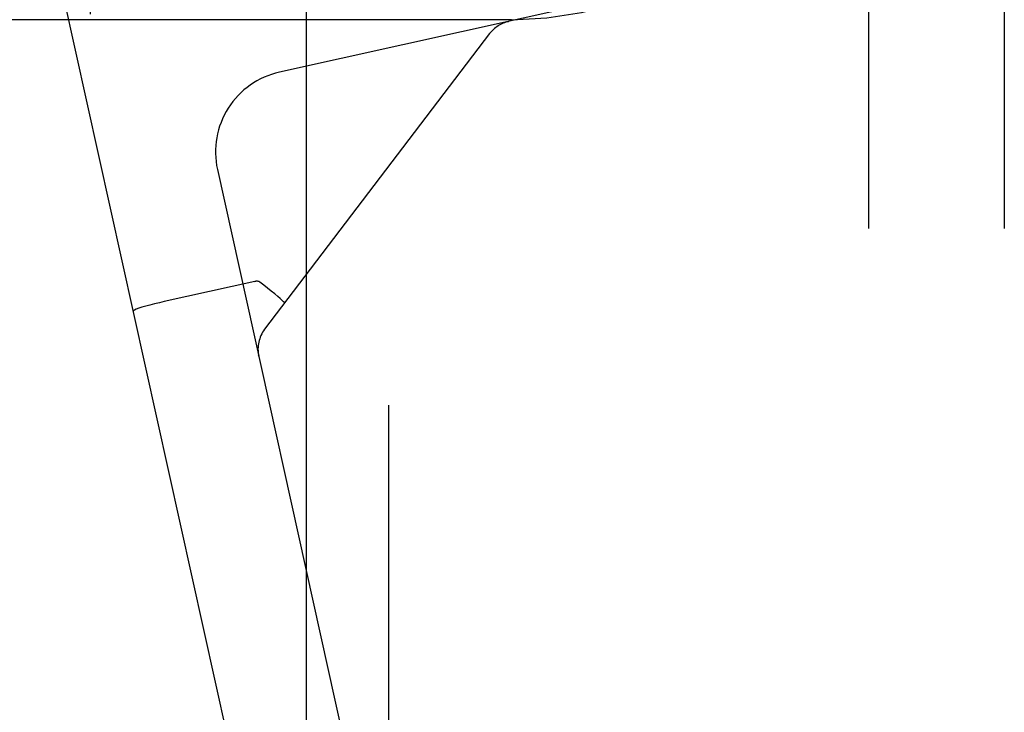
# Model space of a CAD drawing. Header units: inches. Extents: x 0 to 204, y 0 to 132.
# Tile 80 of 113: x 112.329 to 113.235, y 49.208 to 49.846. Entities that reach past the tile are written whole.
import ezdxf

# ---------------------------------------------------------------- set-up
doc = ezdxf.new("R2010")
doc.units = ezdxf.units.IN
doc.header["$LTSCALE"] = 11.243375
doc.header["$MEASUREMENT"] = 0
doc.linetypes.add('HIDDEN', pattern=[0.2, 0.1, -0.1])
doc.layers.add('DEFAULT_2', color=8, linetype='HIDDEN')

msp = doc.modelspace()

# ---------------------------------------------------------------- linework, layer by layer
at = {"layer": 'DEFAULT_2', "color": 8, "linetype": 'HIDDEN'}
for p, q in [((112.394, 47.60209), (112.394, 50.97709)), ((113.11, 50.77775), (113.11, 47.30859)), ((113.235, 50.77775), (113.235, 47.30859)), ((112.59251, 50.214), (112.59251, 48.36518)), ((112.6686, 48.36651), (112.6686, 50.21267)), ((112.35529, 49.92934), (112.60292, 48.81144)), ((112.84908, 49.85948), (112.5679, 49.7972)), ((112.7815, 49.84559), (111.8115, 49.84559)), ((112.77806, 49.84375), (112.77835, 49.84381)), ((112.77814, 49.84377), (112.77837, 49.84382)), ((112.77878, 49.84391), (112.77818, 49.84377)), ((112.77818, 49.84377), (112.77878, 49.84391)), ((112.76139, 49.83279), (112.55435, 49.56066)), ((112.51089, 49.70775), (112.70445, 48.83393)), ((112.54548, 49.60469), (112.46202, 49.58621)), ((112.54548, 49.60469), (112.54628, 49.60485)), ((112.57255, 49.58519), (112.57182, 49.58605)), ((112.5727, 49.58477), (112.57255, 49.58519)), ((112.54894, 49.536), (112.54881, 49.5366)), ((112.54881, 49.5366), (112.54886, 49.53639))]:
    msp.add_line(p, q, dxfattribs=at)
for points in [[(112.54978, 49.60419), (112.54919, 49.60454), (112.54854, 49.60478), (112.54782, 49.60489), (112.54706, 49.60491), (112.54628, 49.60485), (112.54548, 49.60469)], [(112.57182, 49.58605), (112.57053, 49.58732), (112.56869, 49.58898), (112.56636, 49.59099), (112.5636, 49.5933), (112.56048, 49.59583), (112.55708, 49.59853), (112.55349, 49.60134), (112.54978, 49.60419)], [(112.46202, 49.58621), (112.45748, 49.58517), (112.45304, 49.5841), (112.44881, 49.58301), (112.44492, 49.58194), (112.44148, 49.58092), (112.43855, 49.57998), (112.43621, 49.57912), (112.43453, 49.57839), (112.43354, 49.57779), (112.43326, 49.57734)]]:
    msp.add_lwpolyline(points, dxfattribs=at)
for centre, radius, start, end in [((112.7815, 50.16459), 0.319, 270, 360), ((112.78527, 49.81462), 0.03, 102.49, 142.73553), ((112.58412, 49.72397), 0.075, 102.49, 192.49), ((112.57823, 49.54249), 0.03, 142.73553, 192.49)]:
    msp.add_arc(centre, radius, start, end, dxfattribs=at)

doc.saveas('drawing.dxf')
